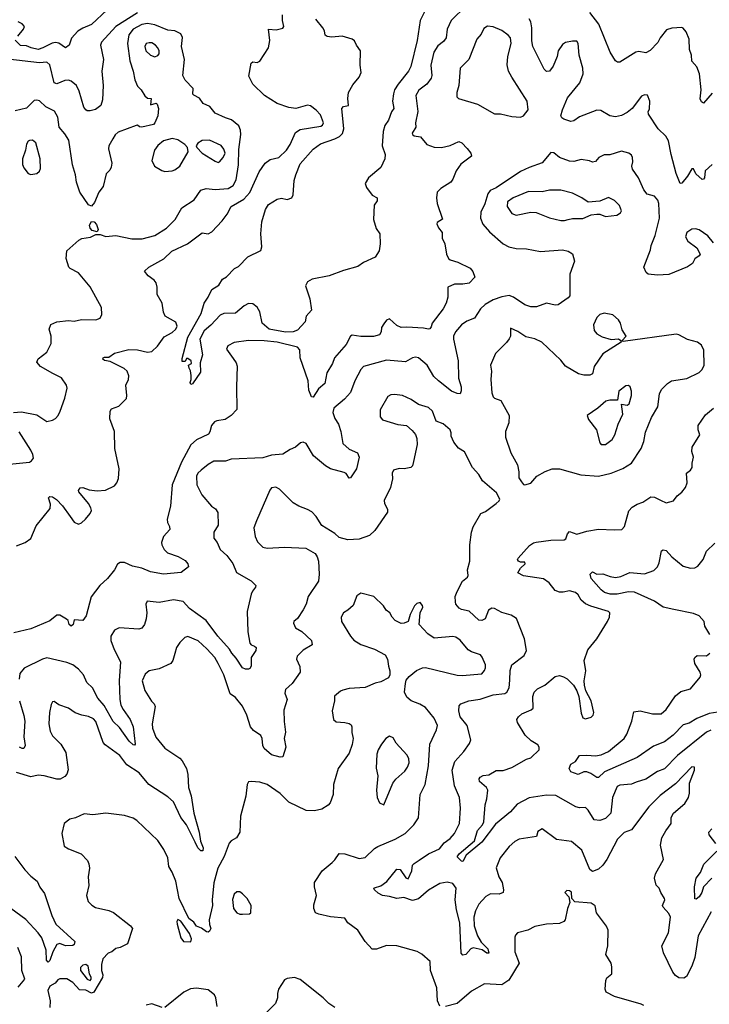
# Model space of a CAD drawing. Extents: x 2133461 to 2293071, y 753526 to 916327.
# Tile 253 of 256: x 2196717 to 2201506, y 851540 to 858371. Entities that reach past the tile are written whole.
import ezdxf

# ---------------------------------------------------------------- set-up
doc = ezdxf.new("R2010")
doc.units = 0

msp = doc.modelspace()

# ---------------------------------------------------------------- linework, layer by layer
at = {"layer": '0CON10XD'}
for points in [[(2197325, 858439.3), (2197215, 858338), (2197155, 858313.4), (2197119.4, 858290.6), (2197077.3, 858242.7), (2197060, 858195), (2197035, 858176.7), (2196987.7, 858207.7), (2196965, 858212.9), (2196941.3, 858208.7), (2196877.1, 858175), (2196845, 858165.4), (2196796.2, 858175), (2196765, 858190.6), (2196722.1, 858192.1), (2196685, 858230)], [(2199816.7, 858466.7), (2199711.9, 858365), (2199685.5, 858305), (2199677.8, 858245), (2199659.8, 858220.2), (2199619.8, 858190.2), (2199593.4, 858146.6), (2199570.9, 858055), (2199577.9, 857985), (2199574.5, 857965), (2199545, 857923.3), (2199488.2, 857881.8), (2199466.5, 857845), (2199480.5, 857735), (2199466, 857655), (2199466.7, 857625), (2199442.5, 857585), (2199444.4, 857574.4), (2199455, 857566.2), (2199499.1, 857559.1), (2199543.3, 857505), (2199595, 857485.8), (2199645, 857484.4), (2199705, 857497.8), (2199765.8, 857525.8), (2199787.3, 857517.3), (2199825, 857476.7), (2199850, 857445), (2199853.3, 857425), (2199780.9, 857369.1), (2199747.6, 857322.4), (2199724.2, 857265), (2199710, 857245), (2199640.9, 857199.1), (2199615.9, 857174.1), (2199611.1, 857135), (2199615.4, 857095), (2199652, 856988), (2199616.7, 856965), (2199612.5, 856955), (2199625, 856926.2), (2199651.2, 856895), (2199650.8, 856855), (2199669.4, 856815), (2199681.1, 856745), (2199695, 856714), (2199705, 856704.3), (2199759.7, 856689.7), (2199845, 856647.5), (2199863.8, 856625), (2199877.5, 856585), (2199837.3, 856542.7), (2199794.2, 856535.8), (2199735, 856535.8), (2199690, 856515), (2199690, 856445), (2199678, 856405), (2199658, 856365), (2199581.2, 856265), (2199575, 856240), (2199565, 856227.5), (2199555, 856223.8), (2199521.7, 856231.7), (2199405, 856238.9), (2199365, 856235.7), (2199335, 856249.2), (2199285, 856295.8), (2199265, 856286), (2199245, 856261.2), (2199230, 856235), (2199228, 856205), (2199215, 856184.2), (2199173, 856173), (2199085, 856173.1), (2199025, 856182), (2199015, 856176.2), (2198982.9, 856117.1), (2198902.2, 856025), (2198888.9, 855985), (2198848.9, 855921.1), (2198835, 855848), (2198790.7, 855809.3), (2198755, 855753.3), (2198743.8, 855755), (2198725, 855800), (2198720.9, 855865), (2198665.3, 856025), (2198661.3, 856081.3), (2198645, 856099.4), (2198505, 856133.3), (2198415, 856142.9), (2198304.6, 856145.4), (2198205, 856130.8), (2198162.1, 856107.9), (2198152, 856085), (2198199.6, 856019.6), (2198220.3, 855990.3), (2198227.9, 855967.9), (2198221.8, 855825), (2198224.3, 855665.7), (2198184.3, 855625.7), (2198142.5, 855597.5), (2198085, 855589.1), (2198068.8, 855581.2), (2198048.5, 855555), (2198038.1, 855511.9), (2198026.7, 855495), (2197944.8, 855455.2), (2197905, 855421.8), (2197839.6, 855300.4), (2197776.6, 855145), (2197764.8, 854995.2), (2197741.2, 854905), (2197742.4, 854882.4), (2197757.3, 854855), (2197758.9, 854835), (2197714.5, 854785.5), (2197700.8, 854745), (2197702.7, 854727.3), (2197720, 854695), (2197743.3, 854673.3), (2197817.6, 854647.6), (2197865, 854618)], [(2199536.6, 858443.4), (2199496.9, 858365), (2199476.9, 858226.9), (2199433.3, 858046.7), (2199416.2, 858015), (2199345.2, 857924.8), (2199320.4, 857885), (2199312.9, 857857.1), (2199306.7, 857805), (2199314.6, 857755), (2199298.9, 857731.1), (2199277.5, 857675), (2199252.5, 857637.5), (2199240, 857595), (2199232.9, 857495), (2199254.4, 857435), (2199252.2, 857405), (2199224.5, 857345.5), (2199139.4, 857275), (2199116.9, 857235), (2199125, 857206), (2199165, 857154), (2199200, 857135), (2199198, 857115), (2199179.2, 857085), (2199174.2, 856985), (2199192.7, 856922.7), (2199217.5, 856885), (2199220, 856815), (2199213.3, 856766.7), (2199185, 856723.8), (2199105, 856686.2), (2199065, 856658.8), (2198965, 856631.4), (2198865, 856593.1), (2198748.8, 856571.2), (2198715, 856551.9), (2198702.5, 856525), (2198732.2, 856435), (2198743.8, 856355), (2198706.7, 856315), (2198698.6, 856275), (2198645, 856217.5), (2198615, 856206.2), (2198563.4, 856203.4), (2198449.4, 856225), (2198400.5, 856265), (2198384.7, 856344.7), (2198366.2, 856376.2), (2198335, 856399.6), (2198305, 856401.1), (2198275, 856385.7), (2198215, 856335.5), (2198135, 856331.8), (2198108.4, 856321.6), (2198045, 856251.5), (2197998, 856212), (2197966.5, 856155), (2197987.1, 856045), (2197970.5, 855989.5), (2197973.3, 855925), (2197917.5, 855845), (2197905, 855840), (2197900, 855855), (2197907.5, 855875), (2197907, 855903), (2197902.5, 855935), (2197893.3, 855953.3), (2197890, 855975), (2197910, 855985), (2197907.5, 856005), (2197885, 856020), (2197875, 856020), (2197865, 856000), (2197845, 856000), (2197845, 856020), (2197885, 856168), (2197977, 856333), (2197998.1, 856405), (2198025.8, 856445), (2198051.2, 856498.8), (2198099.7, 856530.3), (2198125, 856570), (2198153.9, 856586.1), (2198207.5, 856645), (2198235, 856660), (2198300, 856725), (2198390.5, 856769.5), (2198397.1, 856795), (2198390.8, 856885), (2198398.3, 856968.3), (2198424.2, 857055), (2198445, 857088), (2198505, 857127.1), (2198535, 857133.3), (2198575, 857124.5), (2198605.6, 857135), (2198615.4, 857155), (2198623.1, 857255), (2198635.4, 857295), (2198665, 857371.4), (2198755, 857472.5), (2198805, 857508.8), (2198905.5, 857544.5), (2198938.5, 857561.5), (2198958.8, 857581.2), (2198966.7, 857613.3), (2198954.6, 857755), (2198965, 857769.4), (2199000, 857775), (2198994.5, 857825.5), (2198999.5, 857865), (2199030, 857920), (2199075, 857972.9), (2199087.2, 858005), (2199081.2, 858055), (2199084.3, 858155), (2199054.5, 858194.5), (2199041.2, 858225), (2199025, 858236.2), (2198955, 858257.5), (2198885, 858249.2), (2198852.5, 858255), (2198837.5, 858265), (2198832.5, 858295), (2198821.2, 858315), (2198774.2, 858375)], [(2197535, 858419.2), (2197383.3, 858325), (2197285.8, 858215), (2197276.9, 858195), (2197299.6, 858095), (2197287.5, 858015), (2197295.5, 857915), (2197291.9, 857815), (2197280.6, 857775), (2197243, 857747), (2197205, 857738), (2197185, 857738.8), (2197175, 857746), (2197162.2, 857765), (2197130.7, 857875), (2197111.8, 857915), (2197074, 857945), (2197055, 857950.9), (2197031.2, 857948.8), (2196975, 857926), (2196955, 857933.8), (2196925, 858058.8), (2196905, 858075.5), (2196855, 858071.5), (2196635, 858096.4)], [(2196695, 854720), (2196755, 854743.6), (2196795, 854772.2), (2196831.2, 854858.8), (2196929.4, 854980.6), (2196930.9, 855010.9), (2196916.7, 855053.3), (2196925, 855063.3), (2196945, 855061.2), (2196972.7, 855042.7), (2197015, 854998), (2197068.1, 854925), (2197095, 854884.2), (2197125, 854871.4), (2197145, 854880), (2197172.9, 854905), (2197205.6, 854945), (2197214.3, 854965), (2197211.4, 854985), (2197194.4, 855015), (2197127.5, 855095), (2197126, 855105), (2197136.2, 855123.8), (2197155, 855126.2), (2197200, 855110), (2197255, 855102.7), (2197311.9, 855108.1), (2197375, 855137.8), (2197391.9, 855158.1), (2197403.1, 855186.9), (2197406.9, 855255), (2197377.1, 855395), (2197374.5, 855515), (2197343.1, 855603.1), (2197345.5, 855654.5), (2197355, 855671.4), (2197405, 855690.6), (2197457.9, 855742.1), (2197461.4, 855765), (2197454.5, 855835), (2197473.3, 855875), (2197475, 855900), (2197462.6, 855932.6), (2197441.7, 855951.7), (2197345, 856000.8), (2197305, 856005.8), (2197294.4, 856015), (2197296, 856025), (2197305, 856030.6), (2197335, 856030), (2197375, 856056.7), (2197475, 856084), (2197535, 856080), (2197603.4, 856063.4), (2197635, 856069.4), (2197674.6, 856105.4), (2197720.2, 856169.8), (2197775, 856201.1), (2197801.4, 856225), (2197809.4, 856245), (2197801.9, 856271.9), (2197727.5, 856315), (2197715, 856342.5), (2197706.2, 856405), (2197670.8, 856465), (2197671.2, 856515), (2197664, 856545), (2197650.8, 856565), (2197610, 856595), (2197584.2, 856625.8), (2197614.6, 856655.4), (2197717.6, 856712.4), (2197774, 856765), (2197881.2, 856815), (2197985, 856892), (2198025, 856885.8), (2198051.7, 856898.3), (2198122.9, 856975), (2198157.8, 857022.2), (2198185, 857074.4), (2198273.7, 857126.3), (2198315, 857171.5), (2198380.6, 857315), (2198420.8, 857375), (2198455, 857400.8), (2198516, 857415), (2198570.6, 857465), (2198595.5, 857505), (2198631.7, 857588.3), (2198665, 857610), (2198808.3, 857631.7), (2198820, 857640), (2198825.5, 857654.5), (2198805, 857710.8), (2198775, 857744.2), (2198735, 857774), (2198715, 857778), (2198635, 857756.2), (2198585, 857761.2), (2198505, 857790), (2198416.7, 857845), (2198336.7, 857925), (2198308.3, 857978.3), (2198325, 858070), (2198335, 858078), (2198365, 858074.2), (2198385, 858082.9), (2198445.5, 858175), (2198453.8, 858226.2), (2198444.6, 858305.4), (2198498, 858302), (2198545, 858313.3), (2198551.2, 858325), (2198542.5, 858365), (2198542.5, 858405)], [(2201524.3, 857365.7), (2201477.9, 857322.1), (2201473.1, 857275), (2201466.2, 857263.8), (2201455, 857263.1), (2201411.7, 857301.7), (2201395.9, 857335.9), (2201385, 857336.2), (2201354.3, 857285), (2201315, 857236.2), (2201304.2, 857235), (2201275.6, 857305), (2201240, 857435), (2201221.7, 857531.7), (2201203, 857563), (2201150.8, 857615), (2201082.5, 857715), (2201080, 857735), (2201089.3, 857750.7), (2201092.5, 857805), (2201076.7, 857846.7), (2201055, 857848.8), (2201035, 857840), (2200969.2, 857755), (2200935, 857727.5), (2200895, 857705.8), (2200855, 857697.1), (2200815, 857704.2), (2200752.1, 857742.1), (2200725, 857743.5), (2200605, 857697.5), (2200565, 857668.8), (2200545, 857664), (2200495, 857680), (2200481.2, 857691.2), (2200474, 857705), (2200485.8, 857745), (2200521.5, 857828.5), (2200605.9, 857934.1), (2200629.1, 857995), (2200627.5, 858035), (2200601.4, 858125), (2200596, 858205), (2200585, 858222.5), (2200555, 858223.3), (2200507.7, 858212.3), (2200485, 858198), (2200456, 858155), (2200449.2, 858115), (2200422.3, 858047.7), (2200395.6, 858014.4), (2200375, 858012.5), (2200357.9, 858027.9), (2200280, 858185), (2200273.9, 858223.9), (2200273.3, 858315), (2200266.5, 858356.5), (2200255, 858378.1)], [(2201525, 857861.2), (2201465, 857792.5), (2201450.9, 857800.9), (2201442.6, 857822.6), (2201449.5, 857885), (2201436.3, 857996.3), (2201420, 858045), (2201384.2, 858084.2), (2201381.2, 858125), (2201368, 858165), (2201365.6, 858235.6), (2201345.9, 858285.9), (2201325, 858312.5), (2201315, 858316.7), (2201246.4, 858313.6), (2201209.3, 858300.7), (2201164.2, 858245.8), (2201147.9, 858212.1), (2201095, 858158), (2201065, 858142), (2201015, 858150), (2200995, 858145.7), (2200885, 858077.5), (2200867.7, 858077.7), (2200855, 858086.7), (2200816, 858145), (2200739.1, 858339.1), (2200675, 858420)], [(2196673.2, 855646.8), (2196729.7, 855649.7), (2196835, 855628.6), (2196905, 855584.4), (2196945, 855593.1), (2196965.7, 855605), (2196984.3, 855625), (2196998.6, 855655), (2197030, 855745), (2197045.8, 855815), (2197042, 855835), (2197007.3, 855887.3), (2196947.1, 855917.1), (2196861.2, 855965), (2196836.2, 855995), (2196845, 856017.5), (2196906, 856065), (2196936, 856125), (2196936, 856175), (2196921.2, 856225), (2196934.1, 856255.9), (2196975, 856274.3), (2197055, 856284.4), (2197095, 856280), (2197145, 856290), (2197245, 856288), (2197275, 856300), (2197287.5, 856325), (2197284, 856375), (2197207.2, 856517.2), (2197125, 856614), (2197066.7, 856645), (2197058, 856655), (2197039.2, 856715), (2197045, 856766.7), (2197127.3, 856842.7), (2197147.7, 856852.3), (2197207.3, 856862.7), (2197245, 856880), (2197275, 856880), (2197315, 856866), (2197385, 856874.4), (2197495, 856850), (2197568.2, 856851.8), (2197655, 856874.6), (2197736.2, 856923.8), (2197797.5, 856985), (2197842.2, 857065), (2197928.9, 857121.1), (2197975, 857188.1), (2198010.7, 857199.3), (2198075, 857193.8), (2198165, 857199.4), (2198198.1, 857221.9), (2198219.4, 857260.6), (2198235.3, 857365), (2198239.6, 857470.4), (2198253.3, 857575), (2198250.6, 857605), (2198238, 857635), (2198187, 857677), (2198145, 857689.2), (2198075, 857722.5), (2198038.2, 857768.2), (2197989.8, 857789.8), (2197965, 857826.7), (2197925, 857846.7), (2197920, 857855), (2197921.2, 857895), (2197865, 857952), (2197848.6, 857985), (2197861.1, 858095), (2197841.2, 858185), (2197847.5, 858247.5), (2197835, 858272.9), (2197795, 858293.6), (2197745, 858297.9), (2197655, 858334.8), (2197605, 858344.2), (2197565, 858337.9), (2197505.5, 858304.5), (2197473.9, 858266.1), (2197465.3, 858205), (2197482.5, 858085), (2197505.6, 858015), (2197515.7, 857955), (2197535, 857910), (2197561.2, 857885), (2197585, 857842.5), (2197605, 857827.5), (2197630, 857825), (2197625, 857780), (2197665, 857792.5), (2197672.5, 857785), (2197680, 857755), (2197676.7, 857705), (2197656.2, 857655), (2197645, 857644.2), (2197565, 857626.7), (2197548.3, 857628.3), (2197535, 857640), (2197525, 857637.5), (2197400.2, 857589.8), (2197378.7, 857571.3), (2197364.5, 857544.5)], [(2196703, 858257), (2196742.5, 858305), (2196750, 858325), (2196735, 858342.5), (2196705, 858357.5)], [(2200195, 857696), (2200215, 857703.8), (2200247.1, 857745), (2200240.6, 857805), (2200133.5, 857973.5), (2200112.1, 858015), (2200102.8, 858057.2), (2200106.2, 858115), (2200129.4, 858205), (2200124.3, 858245), (2200109.2, 858265), (2200065, 858295.5), (2200005, 858322.5), (2199965, 858325.6), (2199940.7, 858309.3), (2199920.2, 858269.8), (2199892.2, 858235), (2199834.5, 858095.5), (2199776, 858035), (2199765.6, 857915), (2199752.5, 857865), (2199753.3, 857835), (2199765, 857823.8), (2199896.2, 857785), (2200015, 857719.2), (2200055, 857718.1), (2200135, 857698.6), (2200195, 857696)], [(2197655, 858114.5), (2197675, 858122.5), (2197684.2, 858135), (2197685.6, 858155), (2197676.7, 858175), (2197659.4, 858195), (2197635, 858210.4), (2197615, 858211.8), (2197596, 858205), (2197584.6, 858185), (2197593.6, 858155), (2197625.8, 858125), (2197655, 858114.5)], [(2197364.5, 857544.5), (2197336.8, 857495), (2197333.1, 857475), (2197355.7, 857375), (2197352.1, 857347.9), (2197343, 857327), (2197318.3, 857301.7), (2197296.5, 857213.5), (2197265.8, 857175), (2197236.8, 857103.2), (2197215, 857076.7), (2197195, 857086.7), (2197134.5, 857174.5), (2197110.8, 857245), (2197104.1, 857295.9), (2197084.5, 857365), (2197057.5, 857535), (2197029.7, 857579.7), (2196990, 857625), (2196981.9, 857695), (2196957.3, 857737.3), (2196897.6, 857767.6), (2196855, 857807.5), (2196835, 857814), (2196818.3, 857811.7), (2196765, 857756.7), (2196685, 857739.2)], [(2197725, 857317.5), (2197775, 857322.9), (2197795, 857329.4), (2197828.6, 857355), (2197886.2, 857455), (2197881.2, 857485), (2197864, 857505), (2197815, 857537.9), (2197775, 857546.6), (2197715, 857530.9), (2197675, 857498.9), (2197653.4, 857465), (2197634.5, 857395), (2197654, 857355), (2197704.3, 857324.3), (2197725, 857317.5)], [(2196795, 857296.2), (2196835, 857303.3), (2196855, 857321.2), (2196861.7, 857338.3), (2196860, 857405), (2196827.8, 857517.8), (2196806.7, 857535), (2196785.8, 857534.2), (2196775, 857528.8), (2196765, 857507.5), (2196757.1, 857465), (2196735.7, 857405), (2196737, 857367), (2196744.5, 857344.5), (2196775, 857303.8), (2196795, 857296.2)], [(2198095, 857380.8), (2198105, 857384.2), (2198129.5, 857415), (2198142.5, 857445), (2198135, 857472), (2198115, 857498.1), (2198034.4, 857535.6), (2197985, 857534.2), (2197953.8, 857515), (2197943.3, 857495), (2197946.7, 857485), (2197984.6, 857444.6), (2198075, 857389.2), (2198095, 857380.8)], [(2201148.7, 857118.7), (2201125, 857145.7), (2201075, 857160), (2201050.6, 857190.6), (2201014.3, 857275), (2200971.9, 857335), (2200968.1, 857355), (2200975.5, 857385), (2200973.1, 857415), (2200965, 857432), (2200946.7, 857445), (2200895, 857459.4), (2200815, 857433.3), (2200775, 857432.5), (2200738.8, 857415), (2200715, 857387.5), (2200695, 857382), (2200672.7, 857392.7), (2200615, 857401.1), (2200565, 857388.5), (2200535, 857389.2), (2200465.5, 857415.5), (2200425, 857446.7), (2200405, 857450), (2200345, 857377.1), (2200255, 857345.6), (2200195, 857316.9), (2200025, 857205.6), (2199984.6, 857185.4), (2199967.4, 857162.6), (2199947.4, 857092.6), (2199919.2, 857035), (2199917.5, 856995), (2199933.4, 856953.4), (2199979.1, 856899.1), (2200075, 856816), (2200114.4, 856794.4), (2200165, 856784.3), (2200235, 856781.2), (2200333, 856763), (2200485, 856774), (2200525, 856764.5), (2200555, 856745.8), (2200568.6, 856695), (2200537.1, 856605), (2200536.5, 856455), (2200525, 856440.6), (2200455, 856393.8), (2200435, 856390.6), (2200375, 856405.6), (2200305, 856380), (2200265, 856379.4), (2200225, 856393.8), (2200145, 856446.9), (2200115, 856457.1), (2200065, 856448.2), (2200005, 856426.7), (2199948.6, 856395), (2199915.5, 856365), (2199875, 856299.4), (2199820.9, 856279.1), (2199784.8, 856255.2), (2199743.7, 856206.3), (2199730, 856175), (2199729.2, 856155), (2199761.9, 856005), (2199763.3, 855885), (2199783.3, 855825), (2199783.4, 855796.6), (2199775, 855776.2), (2199755, 855776.9), (2199715, 855794.5), (2199624.3, 855865), (2199593.1, 855895), (2199546.9, 855975), (2199485, 856024.4), (2199465, 856030), (2199444.6, 856025.4), (2199395, 855997.5), (2199265, 856010), (2199105, 855965.5), (2199086.7, 855945), (2199043.5, 855866.5), (2199015, 855784.2), (2198971.1, 855738.9), (2198898.9, 855675), (2198891.8, 855645), (2198905.4, 855605.4), (2198930.8, 855565), (2198947.8, 855515), (2198961.7, 855431.7), (2199005, 855392), (2199063.3, 855365), (2199073.3, 855335), (2199056.2, 855255), (2199015, 855192.5), (2199005, 855190), (2198983, 855223), (2198970, 855230), (2198875, 855255.6), (2198839.2, 855275), (2198756.9, 855345), (2198705, 855430), (2198685, 855440), (2198667.5, 855435), (2198632.5, 855405), (2198595, 855390), (2198545, 855356.2), (2198465, 855349.2), (2198405, 855330.5), (2198185, 855322.5), (2198145, 855309.4), (2198065, 855307.5), (2198025, 855284.2), (2197976.9, 855245), (2197954.4, 855225), (2197944.4, 855205), (2197947.5, 855145), (2197980.8, 855075), (2198048.8, 854995), (2198076.6, 854976.6), (2198092.1, 854952.1), (2198095.7, 854865), (2198066, 854815), (2198064, 854775), (2198087.5, 854745), (2198110, 854695), (2198155, 854653.3), (2198197.4, 854597.4), (2198222, 854535), (2198325, 854476.9), (2198355.7, 854445), (2198355, 854433.3), (2198332.8, 854407.2), (2198323.8, 854386.2), (2198296.9, 854265), (2198301.1, 854125), (2198314.4, 854045), (2198323.1, 854033.1), (2198348, 854025), (2198358.9, 854015), (2198355.5, 853995), (2198324.5, 853945), (2198323.8, 853886.2), (2198315, 853870), (2198305, 853865.7), (2198285, 853865.6), (2198265, 853874.3), (2198221, 853941), (2198190, 853975), (2198174.5, 854005), (2198091.8, 854095), (2198012.2, 854202.2), (2197896.9, 854286.9), (2197852.5, 854335), (2197785, 854346.9), (2197685, 854328.6), (2197602.5, 854337.5), (2197592.5, 854315), (2197598.6, 854255), (2197595.7, 854215), (2197584.3, 854175.7), (2197565, 854148.8), (2197545, 854142), (2197407, 854153), (2197374.6, 854135.4), (2197348.9, 854095), (2197349.5, 854065), (2197372.4, 854002.4), (2197416.9, 853915), (2197407.3, 853785), (2197411.8, 853655), (2197420, 853615), (2197434.5, 853585), (2197484.4, 853515), (2197504.5, 853465), (2197519.2, 853345), (2197515, 853336.7), (2197505, 853340), (2197477.8, 853365), (2197409.6, 853459.6), (2197365, 853500.9), (2197302.5, 853612.5), (2197258.4, 853665), (2197221.5, 853735), (2197183.5, 853773.5), (2197160.9, 853825), (2197125.5, 853865), (2197085, 853894.4), (2197045, 853912.5), (2196905, 853942.7), (2196876, 853935), (2196747.9, 853872.1), (2196718, 853835), (2196712, 853795)], [(2200475, 856978.5), (2200499.1, 856979.1), (2200525, 856984.4), (2200555, 856991.9), (2200627.7, 856992.3), (2200685, 857016.7), (2200725, 857021.2), (2200745, 857021.2), (2200785.7, 857005.7), (2200864.3, 857015.7), (2200889.5, 857030.5), (2200895.8, 857045), (2200882.1, 857082.1), (2200847.9, 857117.9), (2200805, 857136.9), (2200745, 857113.1), (2200665, 857104.3), (2200620, 857135), (2200555, 857167.3), (2200475, 857189.1), (2200395, 857187.8), (2200345, 857176.1), (2200251.1, 857178.9), (2200142.9, 857135), (2200105, 857107.5), (2200101.3, 857075), (2200135, 857025.6), (2200165, 857014.5), (2200265, 857035.5), (2200303.6, 857033.6), (2200395.5, 856995.5), (2200475, 856978.5)], [(2201535, 856822.5), (2201495, 856872.5), (2201435, 856913.3), (2201410.7, 856920.7), (2201385, 856918.8), (2201350, 856895), (2201340, 856865), (2201357.5, 856835), (2201419.5, 856789.5), (2201442.5, 856745), (2201435, 856732.5), (2201405, 856712.5), (2201389.3, 856680.7), (2201353.9, 856656.1), (2201223.9, 856603.9), (2201145, 856598.8), (2201080, 856605), (2201066.4, 856616.4), (2201051.2, 856655), (2201098, 856775), (2201100.8, 856805), (2201128.9, 856875), (2201160.4, 856995), (2201155.5, 857095), (2201148.7, 857118.7)], [(2197255, 856900), (2197219.7, 856909.7), (2197205.6, 856925), (2197202.1, 856945), (2197215, 856970.8), (2197235, 856968.8), (2197249.6, 856949.6), (2197262.5, 856915), (2197255, 856900)], [(2200225, 855143.8), (2200265, 855156.7), (2200307.5, 855205), (2200365, 855236), (2200415, 855254), (2200465.9, 855255.9), (2200614.5, 855214.5), (2200735.7, 855204.3), (2200825, 855224.4), (2200905, 855257.8), (2200965, 855294.3), (2201032.9, 855395), (2201051.4, 855445), (2201061.4, 855508.6), (2201105, 855612), (2201148.8, 855685), (2201160.4, 855775), (2201174.4, 855805), (2201215, 855846.9), (2201243.8, 855865), (2201349.2, 855880.8), (2201435.7, 855924.3), (2201455.7, 855944.3), (2201470.8, 855975), (2201467.8, 856077.8), (2201452.3, 856112.3), (2201424.4, 856134.4), (2201355, 856152.2), (2201295, 856184.5), (2201275, 856188.8), (2200908.3, 856138.3), (2200900, 856145), (2200927.5, 856175), (2200900.6, 856220.6), (2200888.1, 856265), (2200875, 856288), (2200835, 856324.3), (2200775.7, 856334.3), (2200745, 856325.8), (2200724.5, 856305.5), (2200701.9, 856255), (2200705.6, 856215), (2200725, 856191.1), (2200761.5, 856171.5), (2200825, 856152.9), (2200875, 856156), (2200890, 856145), (2200892.5, 856135), (2200766.9, 856053.1), (2200705, 855966.2), (2200693.3, 855915), (2200675, 855905.8), (2200634.5, 855904.5), (2200596.2, 855915), (2200507.2, 855967.2), (2200475, 856008.8), (2200342.8, 856132.8), (2200295, 856156.7), (2200231.2, 856171.2), (2200175, 856208.6), (2200125, 856230), (2200124, 856175), (2200115, 856156.7), (2200098.3, 856131.7), (2200021.2, 856055), (2199985.7, 855975), (2199993.1, 855933.1), (2199988.8, 855875), (2199995, 855782.5), (2200004.5, 855755), (2200015, 855745.6), (2200058.3, 855728.3), (2200115.7, 855625), (2200113.3, 855575), (2200089.5, 855515), (2200090.9, 855475), (2200127, 855367), (2200173.9, 855283.9), (2200183.8, 855235), (2200183.6, 855193.6), (2200202.5, 855165), (2200215, 855147.5), (2200225, 855143.8)], [(2201518.5, 852181.5), (2201428.4, 852015), (2201405.2, 851864.8), (2201385, 851803.8), (2201346.1, 851733.9), (2201328.1, 851721.9), (2201295, 851723.3), (2201270.1, 851740.1), (2201253.3, 851763.3), (2201187.7, 851897.7), (2201174.7, 851945), (2201222.1, 852035), (2201235.7, 852145), (2201225, 852170), (2201184.1, 852214.1), (2201181.2, 852225), (2201196, 852264), (2201193.8, 852275), (2201168, 852315), (2201156.7, 852345), (2201136.1, 852366.1), (2201125.8, 852415), (2201130.8, 852445), (2201188.1, 852545), (2201166.2, 852645), (2201176.2, 852695), (2201202.5, 852742.5), (2201240, 852795), (2201240, 852835), (2201258, 852865), (2201335, 852934), (2201360.6, 852975), (2201367.1, 853005), (2201368.6, 853075), (2201403.8, 853165), (2201402.5, 853185), (2201385, 853188), (2201271.3, 853068.7), (2201165, 852989.6), (2201085, 852909.2), (2200965, 852750.8), (2200915, 852732.5), (2200867.9, 852685), (2200793.9, 852545), (2200765, 852505.4), (2200735, 852478.1), (2200695, 852461.4), (2200675, 852475.8), (2200620.7, 852609.3), (2200549.1, 852669.1), (2200445, 852683.3), (2200345, 852756.2), (2200315, 852738.8), (2200305, 852704), (2200185, 852685.5), (2200155, 852668.9), (2200115, 852634.4), (2200052.5, 852555), (2200026.1, 852486.1), (2200044.2, 852425), (2200066.9, 852385), (2200077.1, 852335), (2200074, 852316), (2200046.8, 852303.2), (2199985, 852305.6), (2199952.9, 852287.1), (2199904.7, 852235.3), (2199882.2, 852187.8), (2199870, 852145), (2199873.3, 852083.3), (2199895.9, 852015), (2199921.3, 851971.3), (2199967.5, 851925), (2199975.6, 851894.4), (2199961.2, 851895), (2199928, 851918), (2199865, 851930.9), (2199850.6, 851925), (2199815, 851884.5), (2199795, 851881.5), (2199781.5, 851895), (2199772.9, 852105), (2199750.2, 852195), (2199740.3, 852265), (2199747.7, 852345), (2199725, 852376.9), (2199685, 852387.8), (2199635, 852377.5), (2199555, 852332.9), (2199485, 852270.6), (2199445, 852259.2), (2199385, 852280.8), (2199335, 852274.2), (2199285, 852288.9), (2199235, 852294.6), (2199205, 852311.5), (2199180.8, 852335), (2199176.7, 852345), (2199181.2, 852348.8), (2199225, 852362.9), (2199267.1, 852392.9), (2199335, 852478.1), (2199358, 852475), (2199397.3, 852417.3), (2199415, 852410), (2199440.8, 852465), (2199444.3, 852505), (2199455, 852517.8), (2199491.1, 852538.9), (2199555, 852583.8), (2199631.8, 852618.2), (2199665, 852660.5), (2199705, 852691.1), (2199736.7, 852725), (2199771.2, 852795), (2199778.5, 852901.5), (2199771.8, 852975), (2199736.4, 853055), (2199718.9, 853165), (2199738.1, 853225), (2199800.8, 853295), (2199839.7, 853350.3), (2199850, 853375), (2199823.6, 853475), (2199776.5, 853535), (2199765.4, 853575.4), (2199768.6, 853611.4), (2199781.2, 853625), (2199835.5, 853644.5), (2199915, 853657.3), (2200005, 853687.3), (2200085, 853695.8), (2200100, 853705), (2200115, 853736.2), (2200119.4, 853789.4), (2200122.4, 853855), (2200134.6, 853895), (2200220.9, 853959.1), (2200235.9, 853994.1), (2200222, 854075), (2200165.5, 854215.5), (2200130.7, 854240.7), (2200065, 854258.9), (2200015, 854286.2), (2199995, 854289.3), (2199971.2, 854275), (2199950, 854215), (2199925, 854202.9), (2199905, 854205.8), (2199837, 854267), (2199785, 854279.2), (2199768.7, 854288.7), (2199745.7, 854315), (2199742.4, 854332.4), (2199741.4, 854368.6), (2199754.5, 854405), (2199790.6, 854475), (2199826.1, 854503.9), (2199830, 854515), (2199826.9, 854555), (2199842.5, 854615), (2199842.3, 854727.7), (2199854, 854815), (2199865, 854852.5), (2199920, 854945), (2199950.7, 854959.3), (2200026.2, 855013.8), (2200047.3, 855032.7), (2200051.2, 855045), (2200028.3, 855088.3), (2199930.7, 855170.7), (2199906.2, 855215), (2199862, 855265), (2199805, 855373.3), (2199765, 855398.8), (2199731.2, 855441.2), (2199712.7, 855482.7), (2199714, 855505), (2199706, 855525), (2199658.3, 855568.3), (2199608, 855585), (2199584.2, 855655), (2199555, 855680), (2199485, 855702), (2199435, 855735.6), (2199375, 855763.3), (2199318.3, 855771.7), (2199295, 855768.6), (2199273.4, 855756.6), (2199220.8, 855665), (2199218.8, 855615), (2199235.7, 855595.7), (2199343.2, 855563.2), (2199402.5, 855555), (2199441.7, 855521.7), (2199465, 855492.5), (2199474, 855465), (2199475.7, 855425), (2199450.6, 855305), (2199444, 855276), (2199432.5, 855265), (2199385.7, 855254.3), (2199352.3, 855257.7), (2199313.3, 855245), (2199304.1, 855225.9), (2199306.7, 855185), (2199290.6, 855125), (2199248, 855035), (2199250.8, 855015), (2199270, 854975), (2199271.2, 854955), (2199183.9, 854826.1), (2199145, 854793.3), (2199075, 854766.7), (2198995, 854762), (2198935, 854778.8), (2198905, 854806), (2198815, 854862), (2198776, 854925), (2198745, 854956), (2198715, 854974), (2198655.5, 854995.5), (2198615, 855020), (2198520, 855115), (2198495, 855128.6), (2198465.8, 855124.2), (2198453, 855107), (2198360, 854895), (2198343.6, 854845), (2198351.2, 854785), (2198368.7, 854748.7), (2198405, 854711.5), (2198435, 854704.6), (2198555, 854711.8), (2198704.5, 854704.5), (2198768, 854668), (2198783.1, 854645), (2198791.5, 854615), (2198796.8, 854525), (2198791.4, 854475), (2198720.7, 854369.3), (2198707.1, 854315), (2198685, 854276.7), (2198645, 854216.2), (2198620, 854195), (2198618.8, 854185), (2198632.4, 854152.4), (2198675.5, 854125.5), (2198743.8, 854065), (2198746.7, 854035), (2198685, 853995.8), (2198642.5, 853955), (2198639.2, 853935), (2198662.6, 853882.6), (2198665.5, 853844.5), (2198609.4, 853765), (2198562.9, 853725), (2198558.1, 853698.1), (2198574.5, 853654.5), (2198551.7, 853581.7), (2198553, 853503), (2198562.5, 853427.5), (2198553.1, 853385), (2198564, 853325), (2198543.6, 853256.4), (2198525, 853254.2), (2198465, 853270.8), (2198414.2, 853315), (2198405.7, 853335), (2198401.1, 853385), (2198391.9, 853405), (2198340.1, 853440.1), (2198320, 853465), (2198294.6, 853545), (2198265, 853608.6), (2198215, 853669.4), (2198177.3, 853695), (2198135, 853825.8), (2198096.1, 853905), (2198070.7, 853945), (2198016.2, 854006.2), (2197955, 854062.1), (2197885, 854092.2), (2197863.8, 854085), (2197829.7, 854050.3), (2197805.7, 854015), (2197793.8, 853973.8), (2197780, 853925), (2197766.4, 853903.6), (2197685, 853867.5), (2197615, 853852.9), (2197589.1, 853830.9), (2197566.7, 853785), (2197586, 853716), (2197632.1, 853642.1), (2197650, 853625), (2197656.5, 853606.5), (2197636.4, 853485), (2197640, 853455), (2197662.9, 853392.9), (2197725, 853316.9), (2197828.7, 853248.7), (2197845, 853230), (2197874, 853175), (2197883.8, 853135), (2197890, 853045), (2197907.4, 852987.4), (2197926.2, 852865), (2197962.8, 852735), (2197972.1, 852672.1), (2197991.5, 852625), (2197987.8, 852605), (2197975, 852603.8), (2197953.8, 852625), (2197935.5, 852665), (2197874.6, 852785), (2197834.6, 852835), (2197784.5, 852945), (2197745, 852978.9), (2197614.5, 853065), (2197546.7, 853145), (2197460.7, 853200.7), (2197411.4, 853265), (2197309.4, 853339.4), (2197297.1, 853357.1), (2197245, 853502), (2197229.8, 853519.8), (2197195, 853536.9), (2197147.5, 853545), (2197102.4, 853562.4), (2197055, 853595.6), (2196988.3, 853618.3), (2196955, 853640), (2196945, 853637.5), (2196935, 853620), (2196922.9, 853565), (2196918.5, 853485), (2196927.5, 853435), (2196945, 853403.1), (2197003.3, 853345), (2197037.2, 853287.2), (2197054.3, 853165.7), (2197044.2, 853135.8), (2197030.5, 853119.5), (2196997.3, 853102.7), (2196975, 853100.8), (2196886.1, 853126.1), (2196845, 853128.8), (2196795, 853118.6), (2196695, 853148.6)], [(2200785, 855423.1), (2200830.6, 855459.4), (2200849.1, 855490.9), (2200872.5, 855565), (2200904.5, 855635), (2200896.7, 855703.3), (2200935, 855695.7), (2200948.6, 855705), (2200964.2, 855765), (2200964.1, 855794.1), (2200956.7, 855825), (2200945, 855833.3), (2200925, 855830), (2200877.5, 855795), (2200867.5, 855732.5), (2200815, 855731.8), (2200786.6, 855723.4), (2200731.2, 855675), (2200656.7, 855625), (2200666.4, 855596.4), (2200721.4, 855525), (2200744.6, 855434.6), (2200755, 855424.3), (2200785, 855423.1)], [(2201515, 853442), (2201485, 853427.5), (2201285, 853265.4), (2201195, 853174.5), (2201145, 853154.3), (2201065, 853100.9), (2200998.5, 853081.5), (2200965, 853067.8), (2200885, 853059.4), (2200865, 853050), (2200832.5, 852975), (2200821.2, 852865), (2200785, 852828.5), (2200745, 852815.6), (2200705, 852820.8), (2200665, 852886), (2200645, 852905.8), (2200605, 852902.5), (2200579.1, 852909.1), (2200438.8, 852988.8), (2200375, 852990.7), (2200255, 852973.2), (2200172.4, 852927.6), (2200125.6, 852875), (2200021.4, 852788.6), (2199926.9, 852665), (2199816.3, 852573.7), (2199795, 852531.2), (2199785, 852534), (2199755, 852563.3), (2199767.5, 852585), (2199875.4, 852674.6), (2199896.4, 852745), (2199930.8, 852785), (2199939.6, 852805), (2199949.3, 852925), (2199960.7, 852965), (2199966.5, 853025), (2199957.8, 853045), (2199910, 853085), (2199906.9, 853103.1), (2199914.3, 853115), (2199935, 853127.9), (2199975, 853132.7), (2200025, 853162.1), (2200075, 853162.2), (2200135, 853183.1), (2200235, 853240.6), (2200265, 853248.8), (2200323.8, 853305), (2200324, 853325), (2200315, 853341.2), (2200268.3, 853368.3), (2200227, 853407), (2200174, 853495), (2200168.8, 853515), (2200180, 853535), (2200203.8, 853555), (2200267.7, 853582.3), (2200283.3, 853595), (2200280, 853675), (2200289.2, 853705), (2200311.3, 853728.7), (2200363.6, 853753.6), (2200435, 853814.3), (2200465, 853821.4), (2200492.4, 853812.4), (2200517.4, 853797.4), (2200562.5, 853755), (2200586, 853715), (2200600, 853675), (2200615, 853560), (2200627, 853527), (2200645, 853521.2), (2200685, 853531.2), (2200698.8, 853545), (2200704, 853565), (2200684.2, 853645), (2200649.2, 853715), (2200639.4, 853755), (2200637.5, 853785), (2200647.2, 853852.8), (2200636.7, 853925), (2200661.1, 853998.9), (2200725.3, 854074.7), (2200799, 854195), (2200811.6, 854225), (2200815.3, 854255.3), (2200805.3, 854265.3), (2200682, 854302), (2200645, 854318.8), (2200615.6, 854345), (2200595, 854382), (2200576.9, 854396.9), (2200535, 854407.5), (2200490.4, 854399.6), (2200465, 854398.5), (2200435, 854410.9), (2200394.5, 854465), (2200355, 854492.5), (2200215, 854511.9), (2200175, 854532.5), (2200195, 854566.7), (2200227.5, 854595), (2200225, 854607.5), (2200195, 854608), (2200180, 854615), (2200174, 854625), (2200178, 854635), (2200257.8, 854722.2), (2200285, 854741.9), (2200303.6, 854746.4), (2200405, 854760.9), (2200498.2, 854761.8), (2200509.7, 854770.3), (2200520.8, 854805), (2200535, 854821.2), (2200585, 854801.9), (2200655, 854823.3), (2200735, 854837.3), (2200845, 854831.1), (2200897.5, 854835), (2200915.8, 854854.2), (2200947.3, 854962.7), (2200970.5, 854989.5), (2201005, 855010.8), (2201045, 855024.3), (2201099.4, 855060.6), (2201125, 855059.2), (2201166.8, 855036.8), (2201205, 855020), (2201255.9, 855034.1), (2201281.7, 855068.3), (2201315.7, 855094.3), (2201341.2, 855125), (2201352.3, 855157.7), (2201347.5, 855225), (2201375, 855246.7), (2201386.2, 855265), (2201386.2, 855295), (2201396, 855335), (2201384, 855375), (2201386.2, 855405), (2201439.3, 855490.7), (2201428, 855525), (2201428.8, 855555), (2201479.7, 855630.3), (2201533.8, 855675)], [(2196645, 855286.4), (2196785, 855301.4), (2196799.7, 855310.3), (2196811.7, 855328.3), (2196808.9, 855355), (2196794.5, 855385), (2196712.3, 855512.3)], [(2201508.8, 854105), (2201474.2, 854164.2), (2201470, 854195), (2201435, 854234.4), (2201395, 854250.4), (2201258.5, 854278.5), (2201185, 854295.2), (2201126, 854336), (2200985, 854399), (2200945, 854401.6), (2200865, 854384.7), (2200816.4, 854386.4), (2200777.6, 854397.6), (2200754.4, 854414.4), (2200684.6, 854494.6), (2200678, 854525), (2200695, 854539.8), (2200725, 854525.2), (2200765.8, 854525.8), (2200817.4, 854507.4), (2200855, 854501.8), (2200891.5, 854508.5), (2200954.3, 854535.7), (2201055, 854527.5), (2201119.3, 854550.7), (2201144.6, 854575.4), (2201157.6, 854602.4), (2201174.4, 854685), (2201185, 854694), (2201205, 854687.5), (2201246, 854645), (2201325, 854580), (2201375, 854565.7), (2201405, 854567.1), (2201425, 854580), (2201463.1, 854625), (2201486.3, 854683.7), (2201545, 854739.2)], [(2197865, 854618), (2197885, 854596.7), (2197888.8, 854575), (2197838.8, 854535), (2197714.6, 854524.6), (2197625, 854541.2), (2197565.2, 854565.2), (2197499.2, 854579.2), (2197445, 854604.4), (2197415, 854605.7), (2197395, 854594), (2197374.4, 854555), (2197326.2, 854493.8), (2197272.5, 854445), (2197213.4, 854366.6), (2197178.1, 854235), (2197155, 854203.8), (2197095, 854207.5), (2197088.6, 854175), (2197075, 854164.4), (2197059.4, 854175), (2197052.3, 854202.3), (2197042.5, 854212.5), (2196995, 854238.8), (2196975, 854240), (2196925, 854201.4), (2196795, 854144.4), (2196675, 854117.8)], [(2199635, 851526), (2199618.9, 851565), (2199614.3, 851655), (2199570, 851775), (2199566.4, 851836.4), (2199508.3, 851888.3), (2199476.4, 851906.4), (2199335, 851946), (2199265, 851948), (2199195, 851923.3), (2199165, 851923.3), (2199115.7, 851975.7), (2199065, 852053.3), (2198995.8, 852105.8), (2198975, 852136.7), (2198875, 852146.2), (2198794.3, 852164.3), (2198771.2, 852175), (2198758.6, 852205), (2198759.7, 852230.3), (2198778, 852295), (2198764.2, 852355), (2198764.3, 852385.7), (2198816, 852465), (2198885.6, 852524.4), (2198905, 852541.2), (2198935, 852586.2), (2198975, 852583.8), (2199075, 852552.5), (2199115, 852558.8), (2199179.7, 852620.3), (2199203.3, 852635), (2199325, 852685.6), (2199394.5, 852725.5), (2199454.5, 852785.5), (2199485.5, 852834.5), (2199497.8, 852995), (2199532.5, 853065), (2199556.2, 853195), (2199565.5, 853345), (2199611.1, 853445), (2199617.8, 853475), (2199595.6, 853525), (2199535, 853600), (2199495, 853623.3), (2199436.2, 853645), (2199405, 853670), (2199390, 853705), (2199395.4, 853764.6), (2199400.8, 853789.2), (2199421.4, 853815), (2199472.5, 853855), (2199515, 853874.5), (2199535, 853876.7), (2199753.8, 853823.8), (2199789.4, 853820.6), (2199925, 853832), (2199944, 853855), (2199952, 853875), (2199950.8, 853895), (2199929.1, 853949.1), (2199915.7, 853965.7), (2199855, 853984.3), (2199830.2, 854000.2), (2199775, 854066.7), (2199745, 854088.2), (2199725, 854091.2), (2199595, 854080), (2199550.8, 854110.8), (2199490, 854175), (2199496.7, 854255), (2199516.7, 854295), (2199515, 854307.5), (2199498.8, 854328.8), (2199475, 854321.2), (2199458.8, 854305), (2199428.8, 854245), (2199413.3, 854196.7), (2199386.4, 854183.6), (2199365, 854182.5), (2199325, 854203.3), (2199303.8, 854225), (2199286.7, 854255), (2199262.5, 854275), (2199243.3, 854305), (2199175, 854370), (2199085, 854393.3), (2199058.8, 854375), (2199032.3, 854307.7), (2198995.6, 854274.4), (2198965, 854256), (2198950, 854225), (2198952.2, 854195), (2199013.8, 854093.8), (2199036.5, 854066.5), (2199086.4, 854036.4), (2199180, 854005), (2199253.8, 853965), (2199271.2, 853935), (2199276.7, 853885), (2199287, 853853), (2199287.5, 853825), (2199277.5, 853805), (2199225, 853776.2), (2199185, 853768), (2199115, 853738), (2199005, 853730), (2198960.8, 853719.2), (2198945, 853713.3), (2198901.7, 853678.3), (2198902, 853645), (2198886, 853575), (2198896.1, 853516.1), (2198915, 853498.8), (2198975, 853496), (2199005, 853488.8), (2199018.8, 853478.8), (2199024, 853465), (2199022.5, 853425), (2199032.9, 853385), (2199025, 853342.5), (2199005, 853282), (2198929.2, 853175), (2198895.7, 853064.3), (2198893.3, 852995), (2198872.4, 852937.6), (2198858.3, 852921.7), (2198815, 852893.8), (2198765, 852882), (2198705, 852884.3), (2198585, 852942.7), (2198525, 853002.5), (2198435, 853065.8), (2198385, 853080.8), (2198325, 853086.2), (2198305, 853082.5), (2198296.7, 853065), (2198286.2, 852985), (2198250, 852845), (2198246, 852735), (2198222, 852695), (2198185, 852673.1), (2198171.7, 852658.3), (2198136.7, 852565), (2198091.8, 852485), (2198065, 852382.5), (2198052.5, 852265), (2198054.6, 852224.6), (2198033.1, 852125), (2198034.4, 852094.4), (2198044, 852065), (2198035, 852046.7), (2198025, 852040), (2198015, 852042.5), (2197978.3, 852068.3), (2197945, 852082.5), (2197925, 852110), (2197891.4, 852135), (2197824.7, 852274.7), (2197800, 852395), (2197776.2, 852456.2), (2197753.5, 852495), (2197744.4, 852555), (2197717.5, 852615), (2197675, 852676), (2197530, 852815), (2197505, 852831.2), (2197445, 852850), (2197315, 852866), (2197225, 852854.4), (2197165, 852860.6), (2197105, 852832.9), (2197065.8, 852824.2), (2197026.7, 852795), (2197010, 852725), (2197025, 852637.5), (2197055, 852618.8), (2197143.8, 852585), (2197187.4, 852537.4), (2197197.1, 852515), (2197202.5, 852485), (2197192.9, 852425), (2197197.1, 852365), (2197180, 852295), (2197192.4, 852252.4), (2197216.7, 852226.7), (2197242.4, 852212.4), (2197335, 852190.8), (2197367.6, 852177.6), (2197486.2, 852085), (2197500, 852065), (2197465, 851960), (2197415, 851934.2), (2197385, 851927.1), (2197355.5, 851904.5), (2197330, 851895), (2197294.5, 851855.5), (2197284.4, 851815), (2197285.8, 851775), (2197294, 851745), (2197291.2, 851725), (2197231.4, 851625), (2197215, 851617.5), (2197175, 851637.3), (2197131.1, 851641.1), (2197085, 851691.4), (2197045, 851715.6), (2196995, 851716.9), (2196980.9, 851709.1), (2196963.5, 851686.5), (2196927.1, 851665), (2196911.8, 851635), (2196928.8, 851565), (2196925, 851517.5)], [(2201565, 853566), (2201505, 853557.2), (2201418.1, 853521.9), (2201365, 853490), (2201325, 853478.9), (2201255, 853406.8), (2201195, 853360.4), (2201119.1, 853330.9), (2201005, 853251.8), (2200776.7, 853153.3), (2200735, 853114.2), (2200725, 853112.9), (2200682.3, 853142.3), (2200655, 853151.9), (2200635, 853152.5), (2200595, 853133.8), (2200545, 853153.3), (2200531.4, 853175), (2200544.5, 853205), (2200576.5, 853223.5), (2200603.3, 853266.7), (2200655, 853268.9), (2200715, 853262.7), (2200755, 853270), (2200805, 853294.5), (2200914.6, 853385), (2200933.1, 853415), (2200966.7, 853505), (2200981.3, 853568.7), (2201024.6, 853575.4), (2201110, 853555), (2201172, 853555), (2201205, 853584.6), (2201270.5, 853679.5), (2201308.8, 853711.2), (2201375, 853729.2), (2201441.5, 853808.5), (2201446, 853825), (2201442.3, 853845), (2201404, 853905), (2201401.2, 853935), (2201404.2, 853945.8), (2201421.1, 853958.9), (2201485, 853957.5), (2201510, 853975)], [(2196716.2, 853645), (2196744.7, 853544.7), (2196753.5, 853505), (2196746.5, 853395), (2196755.5, 853335), (2196745, 853315.7), (2196735, 853313.8), (2196715, 853323.1)], [(2199245, 852924), (2199306.9, 853075), (2199328.1, 853101.9), (2199391.8, 853158.2), (2199410.8, 853185), (2199421.2, 853215), (2199418.8, 853245), (2199405, 853270.8), (2199331.7, 853351.7), (2199309.7, 853389.7), (2199285, 853400), (2199258.8, 853385), (2199229.2, 853345), (2199205.7, 853305), (2199196.9, 853275), (2199192.5, 853177.5), (2199203.5, 853125), (2199194, 853025), (2199199.2, 852975), (2199215, 852936.7), (2199245, 852924)], [(2201550.5, 852655), (2201504.3, 852715), (2201502.9, 852735), (2201522.2, 852757.8)], [(2196681.9, 852565), (2196753.3, 852473.3), (2196795, 852428.9), (2196839.2, 852395), (2196856.7, 852353.3), (2196889.1, 852309.1), (2196939.6, 852155), (2196967.3, 852095), (2197100, 851975), (2197094.1, 851955.9), (2197085, 851948.8), (2197035, 851945.6), (2196995, 851961.8), (2196975, 851955.6), (2196948, 851905), (2196927.1, 851842.9), (2196915, 851831.2), (2196902.2, 851845), (2196900.9, 851915), (2196870.1, 852000.1), (2196845.2, 852035.2), (2196758.7, 852128.7), (2196655, 852204.7)], [(2201524.2, 852415.8), (2201465.8, 852354.2), (2201453.1, 852315), (2201435, 852285.7), (2201415, 852268.8), (2201405, 852272.5), (2201402.9, 852355), (2201415.3, 852414.7), (2201443.5, 852455), (2201467.3, 852512.7), (2201557, 852603)], [(2198265, 852164.2), (2198313, 852167), (2198322.5, 852175), (2198323.8, 852225), (2198296.2, 852275), (2198265, 852306.2), (2198245, 852320), (2198225, 852321.2), (2198205.6, 852304.4), (2198195, 852267.5), (2198201.8, 852205), (2198225, 852174.4), (2198245, 852164.4), (2198265, 852164.2)], [(2201051.2, 851531.2), (2201031.6, 851541.6), (2200847.5, 851595), (2200788.8, 851625), (2200781.2, 851645), (2200786.7, 851705), (2200795, 851722.5), (2200827.9, 851752.1), (2200829.7, 851799.7), (2200823.8, 851825), (2200786.4, 851886.4), (2200801.2, 851945), (2200803.3, 852055), (2200792, 852082), (2200723.3, 852175), (2200713.1, 852223.1), (2200685, 852241.9), (2200572, 852252), (2200550, 852275), (2200548.3, 852318.3), (2200535, 852327.5), (2200515, 852330), (2200502.5, 852315), (2200530, 852285), (2200537, 852247), (2200520, 852205), (2200504.1, 852125.9), (2200495, 852113.3), (2200465, 852100), (2200374.4, 852095.6), (2200295, 852078.8), (2200245, 852054.4), (2200174.4, 852035.6), (2200159.5, 852020.5), (2200154, 852005), (2200154.6, 851904.6), (2200184.5, 851825), (2200113.3, 851706.7), (2200064.5, 851675.5), (2199945, 851681.2), (2199855, 851630.8), (2199753.8, 851546.2), (2199674.3, 851524.3)], [(2197905, 851972.9), (2197909.4, 851995), (2197895, 852030.4), (2197835, 852116.1), (2197815, 852128.4), (2197808.5, 852115), (2197811.2, 852095), (2197835, 852001.3), (2197855, 851975.3), (2197905, 851972.9)], [(2196705, 851659.6), (2196751.8, 851715), (2196732, 851775), (2196729.1, 851869.1), (2196703.9, 851933.9)], [(2197205, 851705.8), (2197214.2, 851715), (2197214.2, 851725), (2197201.1, 851751.1), (2197191.2, 851805), (2197176.2, 851816.2), (2197155, 851811.6), (2197138.1, 851795), (2197139.2, 851775), (2197185, 851713.3), (2197205, 851705.8)], [(2198905, 851516.7), (2198862.5, 851545), (2198823.3, 851585), (2198665, 851711.2), (2198625.8, 851725.8), (2198575, 851720), (2198555, 851710), (2198513.8, 851645), (2198506.2, 851615), (2198507.5, 851585), (2198493.8, 851545), (2198375, 851428)], [(2198086.9, 851525), (2198079.4, 851585), (2198068.6, 851605), (2198025, 851640.6), (2197945, 851652.5), (2197902.7, 851647.3), (2197856.2, 851623.8), (2197725, 851516.7)], [(2197705, 851518), (2197635, 851542.9), (2197595, 851533.3)]]:
    msp.add_lwpolyline(points, dxfattribs=at)

doc.saveas('drawing.dxf')
